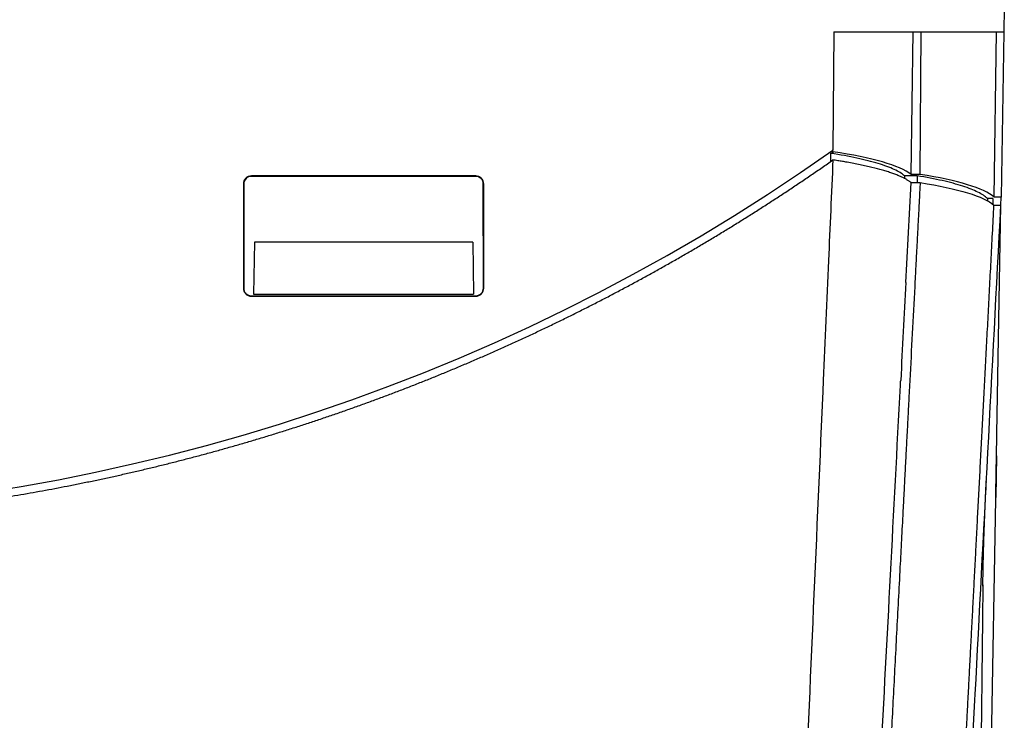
# Model space of a CAD drawing. Header units: millimetres. Extents: x 82 to 1002, y -172 to 1064.
# Tile 124 of 159: x 642 to 703, y 733 to 777. Entities that reach past the tile are written whole.
import ezdxf

# ---------------------------------------------------------------- set-up
doc = ezdxf.new("R2010")
doc.units = ezdxf.units.MM

msp = doc.modelspace()

# ---------------------------------------------------------------- linework, layer by layer
at = {"color": 7, "linetype": 'Continuous', "lineweight": 25}
for p, q in [((703.2, 777.64), (703.174, 776.14)), ((692.552, 776.14), (692.505, 768.754)), ((692.552, 776.14), (703.174, 776.14)), ((697.387, 767.24), (697.51, 776.14)), ((697.951, 767.24), (698.01, 776.14)), ((702.563, 765.825), (702.709, 776.14)), ((703.174, 776.14), (702.994, 765.825)), ((692.504, 768.561), (692.505, 768.763)), ((692.504, 768.561), (692.365, 768.561)), ((692.365, 768.044), (692.365, 768.561)), ((692.504, 768.649), (692.505, 768.754)), ((692.504, 768.649), (692.504, 768.561)), ((670.209, 767.142), (656.209, 767.142)), ((656.209, 767.116), (656.209, 767.142)), ((670.209, 767.116), (656.209, 767.116)), ((670.209, 767.116), (670.209, 767.142)), ((697.754, 767.15), (696.977, 767.15)), ((696.977, 767.15), (696.977, 766.957)), ((697.951, 767.24), (697.387, 767.24)), ((697.754, 767.15), (697.754, 766.731)), ((655.709, 766.642), (655.709, 760.143)), ((655.734, 766.642), (655.709, 766.642)), ((655.734, 766.642), (655.732, 760.143)), ((670.683, 766.642), (670.709, 766.642)), ((670.685, 760.143), (670.683, 766.642)), ((670.709, 760.143), (670.709, 766.642)), ((697.38, 766.731), (697.947, 766.731)), ((702.492, 765.735), (702.142, 765.735)), ((702.142, 765.735), (702.142, 765.569)), ((702.492, 765.735), (702.485, 765.359)), ((702.994, 765.825), (702.563, 765.825)), ((702.985, 765.316), (702.994, 765.819)), ((702.994, 765.819), (702.994, 765.825)), ((702.556, 765.316), (702.985, 765.316)), ((702.736, 751.058), (702.985, 765.316)), ((656.393, 763.006), (656.336, 759.765)), ((670.024, 763.006), (656.393, 763.006)), ((670.024, 763.006), (670.081, 759.765)), ((655.732, 760.143), (655.709, 760.143)), ((656.209, 759.666), (656.209, 759.643)), ((656.209, 759.666), (670.209, 759.666)), ((656.209, 759.643), (670.209, 759.643)), ((656.336, 759.765), (670.081, 759.765)), ((670.209, 759.666), (670.209, 759.643)), ((670.685, 760.143), (670.709, 760.143)), ((702.712, 749.683), (702.667, 747.089)), ((702.284, 725.165), (702.665, 747.002)), ((702.665, 747.002), (702.667, 747.089))]:
    msp.add_line(p, q, dxfattribs=at)
msp.add_arc((620.709, 870.485), 124.515, 234.78765, 305.21235, dxfattribs=at)
for centre, major_axis, start_param, end_param in [((682.935, 766.651), (14.834, 0), 0.227387, 0.869656), ((688.059, 765.297), (14.811, 0), 0.203766, 0.839423)]:
    msp.add_ellipse(centre, major_axis=major_axis, ratio=0.176328, start_param=start_param, end_param=end_param, dxfattribs=at)
for points, knots in [([(696.977, 767.15), (696.822, 767.285), (696.606, 767.417), (696.051, 767.675), (695.716, 767.8), (694.929, 768.039), (694.485, 768.151), (693.499, 768.362), (692.957, 768.461), (692.365, 768.552)], [0, 0, 0, 0, 0.25, 0.25, 0.5, 0.5, 0.75, 0.75, 1, 1, 1, 1]), ([(620.709, 745.471), (620.966, 745.471), (621.48, 745.472), (622.253, 745.479), (623.025, 745.491), (623.798, 745.508), (624.571, 745.529), (625.345, 745.556), (626.118, 745.587), (626.893, 745.623), (627.667, 745.663), (628.442, 745.709), (629.217, 745.76), (629.993, 745.815), (630.769, 745.875), (631.544, 745.94), (632.32, 746.01), (633.096, 746.085), (633.872, 746.165), (634.647, 746.249), (635.423, 746.339), (636.199, 746.433), (636.974, 746.532), (637.75, 746.637), (638.526, 746.746), (639.301, 746.86), (640.076, 746.979), (640.851, 747.103), (641.626, 747.232), (642.4, 747.366), (643.174, 747.505), (643.948, 747.648), (644.721, 747.797), (645.493, 747.951), (646.265, 748.11), (647.037, 748.273), (647.808, 748.442), (648.579, 748.616), (649.35, 748.795), (650.119, 748.978), (650.888, 749.167), (651.656, 749.361), (652.423, 749.559), (653.19, 749.763), (653.955, 749.971), (654.72, 750.185), (655.484, 750.404), (656.247, 750.627), (657.01, 750.856), (657.771, 751.09), (658.532, 751.328), (659.291, 751.572), (660.049, 751.821), (660.806, 752.074), (661.562, 752.333), (662.317, 752.597), (663.07, 752.865), (663.822, 753.139), (664.573, 753.418), (665.323, 753.701), (666.072, 753.99), (666.819, 754.284), (667.565, 754.582), (668.309, 754.886), (669.052, 755.195), (669.793, 755.508), (670.532, 755.827), (671.27, 756.15), (672.007, 756.479), (672.741, 756.812), (673.474, 757.151), (674.206, 757.494), (674.935, 757.842), (675.663, 758.196), (676.39, 758.554), (677.114, 758.917), (677.836, 759.285), (678.556, 759.658), (679.275, 760.036), (679.991, 760.419), (680.705, 760.807), (681.417, 761.199), (682.127, 761.596), (682.835, 761.999), (683.541, 762.406), (684.244, 762.818), (684.946, 763.235), (685.645, 763.657), (686.342, 764.084), (687.036, 764.515), (687.728, 764.952), (688.417, 765.393), (689.104, 765.838), (689.789, 766.289), (690.471, 766.744), (691.15, 767.204), (691.827, 767.669), (692.276, 767.983), (692.501, 768.14)], [0, 0, 0, 0, 0.010092, 0.020188, 0.03029, 0.040398, 0.050512, 0.060632, 0.070759, 0.080894, 0.091036, 0.101186, 0.111345, 0.121512, 0.131688, 0.141868, 0.152053, 0.162244, 0.172441, 0.182644, 0.192854, 0.203071, 0.213296, 0.223529, 0.233771, 0.244021, 0.25428, 0.264543, 0.274812, 0.285086, 0.295366, 0.305652, 0.315946, 0.326246, 0.336554, 0.346869, 0.357194, 0.367527, 0.377868, 0.388215, 0.398567, 0.408924, 0.419287, 0.429657, 0.440033, 0.450416, 0.460807, 0.471206, 0.481613, 0.492029, 0.502453, 0.512883, 0.523318, 0.533758, 0.544204, 0.554657, 0.565116, 0.575582, 0.586056, 0.596538, 0.607028, 0.617527, 0.628034, 0.638547, 0.649065, 0.659588, 0.670117, 0.680652, 0.691195, 0.701744, 0.712301, 0.722865, 0.733439, 0.744021, 0.754612, 0.765207, 0.775808, 0.786414, 0.797026, 0.807644, 0.818269, 0.828901, 0.839541, 0.85019, 0.860846, 0.871512, 0.882186, 0.892864, 0.903547, 0.914236, 0.924931, 0.935632, 0.94634, 0.957056, 0.967779, 0.97851, 0.989251, 1, 1, 1, 1]), ([(697.38, 766.731), (697.36, 766.746), (697.32, 766.776), (697.255, 766.821), (697.185, 766.866), (697.11, 766.911), (697.031, 766.955), (696.947, 766.999), (696.859, 767.043), (696.766, 767.087), (696.628, 767.148), (696.437, 767.226), (696.18, 767.321), (695.901, 767.414), (695.501, 767.535), (695.06, 767.651), (694.579, 767.763), (694.2, 767.844), (693.802, 767.923), (693.432, 767.99), (693.098, 768.047), (692.804, 768.094), (692.602, 768.125), (692.501, 768.14)], [0, 0, 0, 0, 0.027818, 0.055606, 0.083372, 0.111126, 0.138876, 0.166631, 0.1944, 0.222192, 0.250016, 0.312502, 0.375016, 0.437503, 0.500017, 0.624993, 0.687479, 0.749994, 0.81248, 0.874995, 0.916662, 0.95832, 1, 1, 1, 1]), ([(656.209, 767.142), (656.143, 767.142), (656.078, 767.129), (655.957, 767.079), (655.901, 767.041), (655.809, 766.949), (655.772, 766.893), (655.722, 766.773), (655.709, 766.707), (655.709, 766.642)], [0, 0, 0, 0, 0.392699, 0.392699, 0.785398, 0.785398, 1.178097, 1.178097, 1.570796, 1.570796, 1.570796, 1.570796]), ([(656.209, 767.116), (656.146, 767.116), (656.084, 767.103), (655.97, 767.056), (655.917, 767.021), (655.786, 766.89), (655.734, 766.767), (655.734, 766.642)], [0, 0, 0, 0, 0.25, 0.25, 0.5, 0.5, 1, 1, 1, 1]), ([(670.709, 766.642), (670.709, 766.707), (670.696, 766.773), (670.645, 766.893), (670.608, 766.949), (670.516, 767.041), (670.46, 767.079), (670.339, 767.129), (670.274, 767.142), (670.209, 767.142)], [4.712389, 4.712389, 4.712389, 4.712389, 5.105088, 5.105088, 5.497787, 5.497787, 5.890486, 5.890486, 6.283185, 6.283185, 6.283185, 6.283185]), ([(670.683, 766.642), (670.683, 766.704), (670.67, 766.766), (670.623, 766.881), (670.588, 766.933), (670.457, 767.064), (670.334, 767.116), (670.209, 767.116)], [0, 0, 0, 0, 0.25, 0.25, 0.5, 0.5, 1, 1, 1, 1]), ([(702.142, 765.735), (702.007, 765.87), (701.811, 766.003), (701.295, 766.262), (700.979, 766.387), (700.23, 766.628), (699.804, 766.742), (698.854, 766.956), (698.33, 767.057), (697.754, 767.15)], [0, 0, 0, 0, 0.25, 0.25, 0.5, 0.5, 0.75, 0.75, 1, 1, 1, 1]), ([(697.947, 766.731), (697.931, 766.415), (697.898, 765.785), (697.849, 764.845), (697.8, 763.91), (697.751, 762.983), (697.703, 762.062), (697.655, 761.147), (697.623, 760.54), (697.607, 760.237)], [0, 0, 0, 0, 0.145542, 0.290189, 0.433941, 0.576799, 0.718761, 0.859828, 1, 1, 1, 1]), ([(700.55, 727.05), (700.566, 727.341), (700.596, 727.926), (700.643, 728.807), (700.689, 729.696), (700.736, 730.591), (700.783, 731.494), (700.831, 732.403), (700.879, 733.32), (700.927, 734.244), (700.976, 735.174), (701.025, 736.112), (701.075, 737.056), (701.125, 738.008), (701.175, 738.967), (701.226, 739.932), (701.277, 740.905), (701.328, 741.885), (701.38, 742.871), (701.432, 743.865), (701.484, 744.866), (701.545, 746.027), (701.615, 747.355), (701.693, 748.856), (701.773, 750.384), (701.855, 751.939), (701.938, 753.52), (702.022, 755.127), (702.108, 756.76), (702.195, 758.42), (702.283, 760.106), (702.373, 761.819), (702.464, 763.558), (702.525, 764.727), (702.556, 765.316)], [0, 0, 0, 0, 0.023699, 0.047535, 0.071508, 0.095617, 0.119864, 0.144247, 0.168767, 0.193424, 0.218218, 0.243149, 0.268216, 0.29342, 0.318761, 0.344239, 0.369854, 0.395605, 0.421494, 0.447519, 0.473681, 0.49998, 0.53841, 0.577428, 0.617035, 0.657231, 0.698016, 0.73939, 0.781353, 0.823905, 0.867045, 0.910775, 0.955093, 1, 1, 1, 1]), ([(700.979, 727.05), (701.06, 728.592), (701.141, 730.142), (701.277, 732.738), (701.332, 733.779), (701.906, 744.724), (702.44, 754.929), (702.985, 765.316)], [0, 0, 0, 0, 0.0446845, 0.0446845, 0.0744293, 0.0744293, 0.3564309, 0.3564309, 0.3564309, 0.3564309]), ([(655.709, 760.143), (655.709, 760.077), (655.722, 760.012), (655.772, 759.891), (655.809, 759.835), (655.901, 759.743), (655.957, 759.706), (656.078, 759.656), (656.143, 759.643), (656.209, 759.643)], [1.570796, 1.570796, 1.570796, 1.570796, 1.963495, 1.963495, 2.356194, 2.356194, 2.748894, 2.748894, 3.141593, 3.141593, 3.141593, 3.141593]), ([(655.732, 760.143), (655.732, 760.08), (655.745, 760.018), (655.792, 759.903), (655.828, 759.85), (655.959, 759.718), (656.083, 759.666), (656.209, 759.666)], [0, 0, 0, 0, 0.25, 0.25, 0.5, 0.5, 1, 1, 1, 1]), ([(670.209, 759.643), (670.274, 759.643), (670.339, 759.656), (670.46, 759.706), (670.516, 759.743), (670.608, 759.835), (670.645, 759.891), (670.696, 760.012), (670.709, 760.077), (670.709, 760.143)], [3.141593, 3.141593, 3.141593, 3.141593, 3.534292, 3.534292, 3.926991, 3.926991, 4.31969, 4.31969, 4.712389, 4.712389, 4.712389, 4.712389]), ([(670.209, 759.666), (670.271, 759.666), (670.333, 759.679), (670.449, 759.727), (670.501, 759.762), (670.633, 759.894), (670.685, 760.017), (670.685, 760.143)], [0, 0, 0, 0, 0.25, 0.25, 0.5, 0.5, 1, 1, 1, 1]), ([(691.901, 754.39), (691.884, 754.017), (691.459, 744.278), (690.938, 732.344), (690.349, 718.846), (690.158, 714.479), (690.063, 712.296), (690.06, 712.237), (690.058, 712.177)], [0.6155199, 0.6155199, 0.6155199, 0.6155199, 0.6231093, 0.8135432, 0.8610103, 0.9060334, 0.9060334, 0.9072946, 0.9072946, 0.9072946, 0.9072946]), ([(695.285, 726.76), (695.353, 728.044), (695.821, 736.98), (696.307, 746.243), (696.728, 754.291), (696.734, 754.39)], [0.6771705, 0.6771705, 0.6771705, 0.6771705, 0.7092713, 0.8997051, 0.9020887, 0.9020887, 0.9020887, 0.9020887]), ([(697.301, 754.39), (697.284, 754.075), (697.251, 753.448), (697.202, 752.512), (697.154, 751.583), (697.105, 750.663), (697.058, 749.751), (697.01, 748.846), (696.963, 747.95), (696.917, 747.062), (696.87, 746.181), (696.825, 745.309), (696.779, 744.444), (696.734, 743.588), (696.668, 742.327), (696.582, 740.67), (696.474, 738.624), (696.368, 736.603), (696.264, 734.608), (696.161, 732.638), (696.059, 730.695), (695.958, 728.777), (695.859, 726.884), (695.761, 725.018), (695.665, 723.177), (695.57, 721.362), (695.507, 720.163), (695.476, 719.567)], [0, 0, 0, 0, 0.026437, 0.052679, 0.078726, 0.104577, 0.130232, 0.155692, 0.180956, 0.206025, 0.230899, 0.255577, 0.280059, 0.304346, 0.328438, 0.387391, 0.445801, 0.503668, 0.56099, 0.617769, 0.674004, 0.729696, 0.784844, 0.839449, 0.893509, 0.947027, 1, 1, 1, 1]), ([(702.665, 747.002), (702.666, 747.056), (702.668, 747.164), (702.671, 747.322), (702.673, 747.477), (702.676, 747.628), (702.678, 747.775), (702.681, 747.918), (702.683, 748.057), (702.686, 748.193), (702.688, 748.324), (702.69, 748.451), (702.692, 748.575), (702.694, 748.694), (702.696, 748.809), (702.698, 748.92), (702.7, 749.027), (702.702, 749.13), (702.704, 749.229), (702.706, 749.325), (702.707, 749.417), (702.709, 749.504), (702.71, 749.589), (702.712, 749.719), (702.715, 749.89), (702.719, 750.092), (702.722, 750.276), (702.725, 750.442), (702.728, 750.59), (702.73, 750.72), (702.732, 750.832), (702.734, 750.925), (702.735, 751.003), (702.736, 751.04), (702.736, 751.058)], [0, 0, 0, 0, 0.027, 0.053593, 0.079779, 0.105559, 0.130932, 0.155899, 0.180458, 0.204611, 0.228358, 0.251697, 0.27463, 0.297156, 0.319276, 0.340989, 0.362295, 0.383195, 0.403687, 0.423774, 0.443453, 0.462726, 0.481592, 0.500051, 0.552447, 0.604308, 0.655637, 0.706432, 0.756693, 0.806421, 0.855616, 0.904277, 0.952405, 1, 1, 1, 1]), ([(701.862, 741.551), (701.868, 741.982), (701.879, 742.738), (701.905, 743.767), (701.929, 744.528), (701.951, 745.186), (701.98, 745.933), (702.022, 746.914), (702.06, 747.663), (702.081, 748.078)], [0, 0, 0, 0, 0.215766, 0.379453, 0.488077, 0.568145, 0.679293, 0.822721, 1, 1, 1, 1]), ([(701.863, 741.628), (701.848, 740.322), (701.827, 738.424), (701.8, 736.046), (701.78, 734.24), (701.768, 733.212), (701.765, 732.961), (701.76, 732.513), (701.756, 732.13), (701.745, 731.167), (701.728, 729.696), (701.709, 727.991), (701.694, 726.657), (701.683, 725.721), (701.68, 725.463), (701.679, 725.333)], [0, 0, 0, 0, 0.055756, 0.080978, 0.106012, 0.130325, 0.155546, 0.180772, 0.205994, 0.231214, 0.369868, 0.527368, 0.684855, 0.842381, 1, 1, 1, 1])]:
    msp.add_open_spline(points, degree=3, knots=knots, dxfattribs=at)
for points in [[(692.501, 768.14), (692.41, 766.046), (692.318, 763.953), (692.227, 761.866)], [(697.053, 760.495), (697.162, 762.568), (697.271, 764.65), (697.38, 766.731)], [(697.947, 766.731), (700.314, 766.357), (701.929, 765.861), (702.556, 765.316)], [(692.227, 761.865), (692.118, 759.366), (692.008, 756.875), (691.899, 754.39)], [(697.053, 760.494), (696.948, 758.452), (696.84, 756.418), (696.733, 754.39)], [(697.607, 760.237), (697.505, 758.282), (697.402, 756.333), (697.301, 754.39)]]:
    msp.add_open_spline(points, degree=3, dxfattribs=at)

doc.saveas('drawing.dxf')
